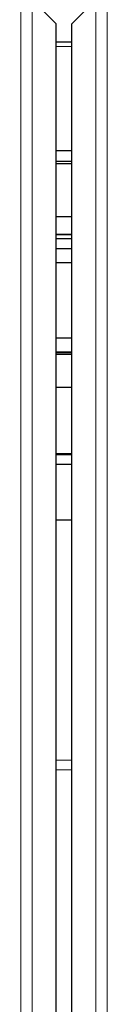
# Model space of a CAD drawing. Header units: millimetres. Extents: x 5 to 418, y 2 to 292.
# Tile 6 of 80: x 108.365 to 109.012, y 104.858 to 112.255. Entities that reach past the tile are written whole.
import ezdxf

# ---------------------------------------------------------------- set-up
doc = ezdxf.new("R2010")
doc.units = ezdxf.units.MM

msp = doc.modelspace()

# ---------------------------------------------------------------- linework, layer by layer
at = {"color": 7, "linetype": 'Continuous', "lineweight": 18}
for p, q in [((108.3646, 98.4813), (108.3646, 116.7034)), ((108.4479, 116.7034), (108.4479, 98.4813)), ((108.9283, 98.4813), (108.9283, 116.7034)), ((109.0116, 116.7034), (109.0116, 98.4813)), ((108.7464, 112.0533), (108.6297, 112.0533)), ((108.6297, 110.6443), (108.7464, 110.6443)), ((108.6297, 109.7409), (108.7464, 109.7409)), ((108.6297, 106.6922), (108.7464, 106.6922)), ((108.7464, 106.6201), (108.6297, 106.6201))]:
    msp.add_line(p, q, dxfattribs=at)
at = {"color": 7, "linetype": 'Continuous', "lineweight": 25}
for p, q in [((108.6297, 112.225), (108.522, 112.3327)), ((108.7464, 112.225), (108.8541, 112.3327)), ((108.6297, 98.6631), (108.6297, 112.225)), ((108.7464, 98.6631), (108.7464, 112.225)), ((108.7464, 112.0851), (108.6297, 112.0851)), ((108.6297, 111.2725), (108.7464, 111.2725)), ((108.7464, 111.189), (108.6297, 111.189)), ((108.6297, 111.1759), (108.7464, 111.1759)), ((108.6297, 110.7759), (108.7464, 110.7759)), ((108.6297, 110.6423), (108.7464, 110.6423)), ((108.7464, 110.6093), (108.6297, 110.6093)), ((108.7464, 110.5333), (108.6297, 110.5333)), ((108.6297, 110.4308), (108.7464, 110.4308)), ((108.7464, 109.8629), (108.6297, 109.8629)), ((108.6297, 109.7604), (108.7464, 109.7604)), ((108.7464, 109.7487), (108.6297, 109.7487)), ((108.6297, 109.4935), (108.7464, 109.4935)), ((108.6297, 108.9954), (108.7464, 108.9954)), ((108.6297, 108.989), (108.7464, 108.989)), ((108.7464, 108.9131), (108.6297, 108.9131)), ((108.7464, 108.4964), (108.6297, 108.4964))]:
    msp.add_line(p, q, dxfattribs=at)

doc.saveas('drawing.dxf')
